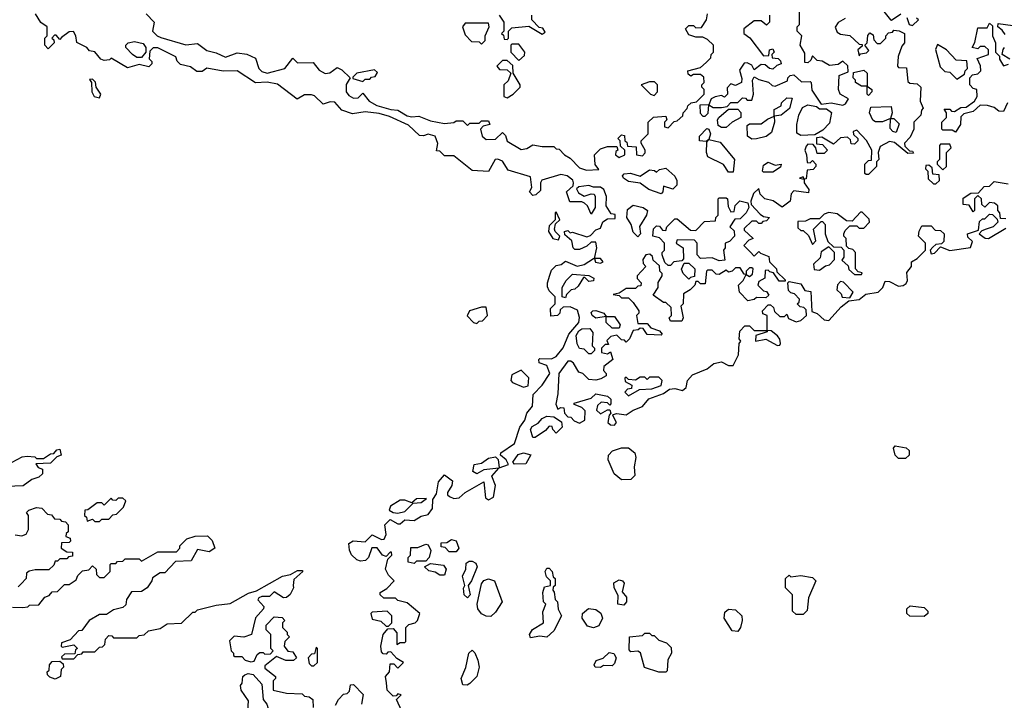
# Model space of a CAD drawing. Extents: x 2710666 to 2828562, y 857017 to 964538.
# Tile 51 of 138: x 2731842 to 2736068, y 889942 to 892865. Entities that reach past the tile are written whole.
import ezdxf

# ---------------------------------------------------------------- set-up
doc = ezdxf.new("R2010")
doc.units = 0

msp = doc.modelspace()

# ---------------------------------------------------------------- linework, layer by layer
at = {"layer": '0CON05XD'}
for points in [[(2732021.7, 892788.3), (2732015, 892780), (2731998.3, 892798.3), (2731991.7, 892798.3), (2731980, 892785), (2731988.3, 892778.3), (2731990, 892765), (2731965, 892740), (2731950, 892755), (2731950, 892785), (2731960, 892795), (2731960, 892835), (2731933.6, 892853.6), (2731910.5, 892890.5)], [(2732385, 892890), (2732420, 892855), (2732412.5, 892815), (2732432.5, 892795), (2732448.3, 892788.3), (2732555, 892756.7), (2732605, 892762.5), (2732645, 892733.3), (2732685, 892723.3), (2732725, 892703.8), (2732775, 892722.5), (2732817, 892717), (2732855, 892700), (2732868.8, 892655), (2732882.2, 892642.2), (2732905, 892635.8), (2732980, 892655), (2733015, 892700), (2733035, 892680), (2733101.7, 892681.7), (2733128.3, 892648.3), (2733153.6, 892633.6), (2733173.6, 892636.4), (2733205, 892660), (2733225, 892650), (2733260, 892615), (2733243.6, 892586.4), (2733243.3, 892555), (2733255, 892538.8), (2733275, 892528), (2733295, 892528.8), (2733315, 892550), (2733342.5, 892515), (2733375, 892496.2), (2733435, 892478.8), (2733465, 892476.2), (2733505, 892451.9), (2733525, 892447.1), (2733555, 892451.2), (2733605, 892430), (2733665, 892418.8), (2733706.4, 892423.6), (2733715, 892430), (2733745, 892430), (2733765, 892410), (2733775, 892420), (2733815, 892420), (2733825, 892430), (2733855, 892430), (2733860, 892415), (2733831.7, 892408.3), (2733820, 892395), (2733828, 892365), (2733845, 892350.8), (2733885, 892352), (2733915, 892380), (2733927.5, 892367.5), (2733935, 892343.3), (2733995, 892307.5), (2734018.8, 892311.2), (2734045, 892327.5), (2734085, 892320), (2734135, 892320), (2734145, 892310), (2734158.3, 892308.3), (2734180, 892285), (2734205, 892270), (2734245, 892229.2), (2734275, 892219.2), (2734328.3, 892221.7), (2734313, 892243), (2734310, 892285), (2734335, 892310), (2734365, 892320), (2734405, 892320), (2734410, 892305), (2734401.7, 892298.3), (2734400, 892285), (2734415, 892272.5), (2734440, 892285), (2734440, 892305), (2734421.7, 892321.7), (2734420, 892345), (2734410, 892355), (2734425, 892370), (2734438.3, 892368.3), (2734440, 892345), (2734448.3, 892338.3), (2734451.7, 892321.7), (2734488.3, 892318.3), (2734490, 892285), (2734515, 892280), (2734527, 892293), (2734527.5, 892305), (2734510, 892335), (2734510, 892345), (2734540, 892375), (2734540, 892425), (2734563, 892447), (2734615, 892450), (2734620, 892435), (2734610, 892425), (2734610, 892405), (2734625, 892400), (2734651.7, 892428.3), (2734665, 892430), (2734688.3, 892451.7), (2734690, 892465), (2734707, 892483), (2734710, 892495), (2734725, 892507.5), (2734747.5, 892512.5), (2734780, 892545), (2734780, 892565), (2734770, 892575), (2734770, 892585), (2734780, 892595), (2734778.3, 892618.3), (2734765, 892630), (2734735, 892630), (2734723, 892623), (2734711.7, 892631.7), (2734710, 892645), (2734765, 892660), (2734788.3, 892681.7), (2734808.3, 892701.7), (2734810, 892715), (2734820, 892725), (2734820, 892755), (2734795, 892780), (2734775, 892790), (2734745, 892790), (2734715, 892800), (2734700, 892825), (2734715, 892840), (2734735, 892840), (2734745, 892830), (2734768.3, 892831.7), (2734790, 892865), (2734795, 892890)], [(2734827, 892533), (2734810, 892525), (2734800, 892500), (2734761.7, 892498.3), (2734763, 892463), (2734775, 892450), (2734785, 892450), (2734797, 892463), (2734800, 892500), (2734818.3, 892488.3), (2734855, 892487.5), (2734878.3, 892491.7), (2734895, 892510), (2734925, 892510), (2734945, 892530), (2734958.3, 892528.3), (2734965, 892520), (2734985, 892520), (2734992.5, 892545), (2734987.5, 892605), (2734995, 892620), (2735015, 892607.5), (2735057, 892597), (2735071.7, 892581.7), (2735085, 892580), (2735138.3, 892601.7), (2735140, 892615), (2735150, 892625), (2735165, 892627.5), (2735198.3, 892598.3), (2735235, 892600), (2735240, 892595), (2735243, 892563), (2735281.7, 892501.7), (2735325, 892507.5), (2735375, 892497.5), (2735386.4, 892503.6), (2735400, 892525), (2735363.3, 892545), (2735357.5, 892565), (2735360, 892625), (2735398.3, 892641.7), (2735397, 892667), (2735375, 892687.5), (2735355, 892672.5), (2735318.3, 892668.3), (2735287, 892687), (2735265, 892690), (2735245, 892710), (2735238.3, 892691.7), (2735225, 892680), (2735211.7, 892681.7), (2735211.7, 892721.7), (2735192.5, 892755), (2735200, 892795), (2735180, 892815), (2735180, 892835), (2735190, 892845), (2735190, 892905)], [(2735540, 892915), (2735580, 892865), (2735585, 892862.5), (2735625, 892890)], [(2733825, 892760), (2733840, 892775), (2733840, 892795), (2733857.5, 892835), (2733855, 892850), (2733755, 892850), (2733742.5, 892835), (2733755, 892800), (2733781.7, 892771.7), (2733815, 892770), (2733825, 892760)], [(2733900, 892885), (2733920, 892855), (2733920, 892815), (2733910, 892805), (2733918.3, 892798.3), (2733921.7, 892781.7), (2733935, 892780)], [(2733935, 892780), (2733940, 892785), (2733940, 892815), (2733955, 892830), (2734027.5, 892837.5), (2734085, 892802.5), (2734098.3, 892811.7), (2734088.3, 892828.3), (2734071.7, 892831.7), (2734040, 892865), (2734040, 892885)], [(2735385, 892870), (2735355, 892852.5), (2735343, 892833), (2735350.7, 892810.7), (2735365, 892802.5), (2735405, 892797.5), (2735445, 892760), (2735458.3, 892758.3), (2735458.3, 892751.7), (2735440, 892735), (2735445, 892710), (2735451.7, 892718.3), (2735477, 892723), (2735487, 892733), (2735470, 892755), (2735480, 892765), (2735483, 892797), (2735491.7, 892808.3), (2735505, 892800), (2735508.3, 892778.3), (2735523, 892763), (2735537, 892763), (2735560, 892785), (2735560, 892795), (2735571.7, 892808.3), (2735588.3, 892811.7), (2735595, 892820), (2735617, 892817), (2735640, 892805), (2735640, 892765), (2735628.3, 892751.7), (2735613, 892707), (2735610, 892665), (2735615, 892660), (2735648.3, 892658.3), (2735655, 892600), (2735663, 892593), (2735695, 892590), (2735710, 892575), (2735707.5, 892515), (2735720, 892485), (2735713, 892477), (2735710, 892455), (2735680, 892425), (2735680, 892395), (2735665, 892360), (2735640, 892335), (2735641.7, 892321.7), (2735661.7, 892301.7), (2735675, 892300), (2735678.3, 892291.7), (2735655, 892290), (2735597, 892337), (2735575, 892342.5), (2735535, 892320), (2735527.5, 892295), (2735530, 892265), (2735520, 892255), (2735520, 892235), (2735485, 892200), (2735475, 892200), (2735470, 892205), (2735470, 892245), (2735485, 892260), (2735498.3, 892261.7), (2735500, 892305), (2735476.4, 892346.4), (2735435, 892390), (2735420, 892385), (2735421.7, 892371.7), (2735440, 892355), (2735440, 892345), (2735425, 892330), (2735411.7, 892331.7), (2735408.3, 892348.3), (2735395, 892360), (2735365, 892357.5), (2735335, 892330), (2735285, 892360), (2735261.7, 892358.3), (2735261.7, 892331.7), (2735288.3, 892328.3), (2735310, 892305), (2735295, 892290), (2735265, 892290), (2735260, 892315), (2735248.3, 892328.3), (2735225, 892330), (2735218.3, 892321.7), (2735212.5, 892305), (2735220, 892285), (2735221.7, 892251.7), (2735235, 892250), (2735245, 892260), (2735260, 892245), (2735260, 892235), (2735248.3, 892221.7), (2735221.7, 892218.3), (2735218.3, 892181.7), (2735210, 892180), (2735205, 892190), (2735190, 892185), (2735210, 892180), (2735210, 892165), (2735230, 892135), (2735228.3, 892121.7), (2735165, 892130), (2735153, 892117), (2735150, 892085), (2735115, 892060), (2735077, 892087), (2735040, 892095), (2735020, 892115), (2735015, 892140), (2734991.7, 892118.3), (2734980, 892085), (2734981.7, 892071.7), (2735020, 892030), (2735035, 892020), (2735060, 892015), (2735048.3, 892001.7), (2735031.7, 891998.3), (2735025, 891990), (2735015, 891990), (2735005, 892000), (2734985, 892000), (2734951.7, 891968.3), (2734951.7, 891961.7), (2734990, 891925), (2734971.7, 891918.3), (2734950, 891895), (2734978.3, 891868.3), (2734995, 891850), (2735015, 891870), (2735021.7, 891861.7), (2735058.3, 891848.3), (2735060, 891825), (2735090, 891795), (2735091.7, 891781.7), (2735128.3, 891748.3), (2735128.3, 891741.7), (2735101.7, 891741.7), (2735078.3, 891778.3), (2735061.7, 891781.7), (2735055, 891790), (2735041.7, 891788.3), (2735040, 891755), (2735015, 891740), (2735010, 891725), (2735035, 891700), (2735048.3, 891698.3), (2735058.3, 891681.7), (2735045, 891670), (2735005, 891672.5), (2734995, 891663.3), (2734968.3, 891658.3), (2734932.5, 891695), (2734927.5, 891725), (2734947.5, 891745), (2734960, 891770), (2734975, 891762.5), (2734988.3, 891771.7), (2734990, 891795), (2734985, 891800), (2734975, 891800), (2734960, 891785), (2734960, 891770), (2734951.7, 891771.7), (2734935, 891800), (2734915, 891800), (2734900, 891785), (2734885, 891780), (2734875, 891790), (2734845, 891770), (2734831.7, 891771.7), (2734815, 891790), (2734795, 891790), (2734790, 891785), (2734785, 891730), (2734765, 891730), (2734755, 891740), (2734745, 891740), (2734740, 891725), (2734720, 891705), (2734691.7, 891688.3), (2734690, 891645), (2734680, 891635), (2734690, 891585), (2734685, 891570), (2734635, 891570), (2734630, 891585), (2734640, 891595), (2734638.3, 891628.3), (2734615, 891650), (2734605, 891650), (2734561.7, 891681.7), (2734582.5, 891715), (2734583, 891737), (2734600, 891765), (2734600, 891775), (2734590, 891785), (2734588.3, 891808.3), (2734561.7, 891831.7), (2734558.3, 891848.3), (2734547.5, 891857.5), (2734530, 891855), (2734517.5, 891835), (2734518.3, 891818.3), (2734530, 891805), (2734492.5, 891765), (2734493, 891753), (2734510, 891735), (2734508.3, 891721.7), (2734495, 891720), (2734485, 891710), (2734445, 891710), (2734415, 891690), (2734390, 891685), (2734415, 891680), (2734425, 891670), (2734455, 891670), (2734475, 891650), (2734500, 891615), (2734500, 891605), (2734490, 891595), (2734495, 891560), (2734535, 891560), (2734551.7, 891541.7), (2734588.3, 891528.3), (2734600, 891515), (2734595, 891510), (2734535, 891512.5), (2734518.3, 891538.3), (2734505, 891540), (2734497, 891533), (2734475, 891530), (2734460, 891495), (2734445, 891480), (2734438.3, 891488.3), (2734425, 891490), (2734405, 891510), (2734380, 891505), (2734363, 891487), (2734370, 891470), (2734355, 891470), (2734340, 891455), (2734340, 891435), (2734365, 891430), (2734378.3, 891438.3), (2734387.5, 891405), (2734350, 891375), (2734348.3, 891358.3), (2734360, 891345), (2734360, 891335), (2734337, 891323), (2734315, 891317.5), (2734285, 891320), (2734260, 891345), (2734241.7, 891351.7), (2734219.3, 891389.3), (2734208, 891398), (2734195, 891398), (2734156, 891345), (2734152.3, 891257.7), (2734143.6, 891213.6), (2734151.7, 891191.7), (2734165, 891200), (2734178.3, 891198.3), (2734180, 891175), (2734195, 891160), (2734208.3, 891158.3), (2734221.7, 891141.7), (2734245, 891132.5), (2734267.5, 891145), (2734270, 891185), (2734255, 891200), (2734221.7, 891211.7), (2734221.7, 891218.3), (2734295, 891240), (2734315, 891257.5), (2734365, 891247.5), (2734380, 891235), (2734380, 891215), (2734375, 891210), (2734365, 891220), (2734338.3, 891221.7), (2734321.7, 891208.3), (2734318.3, 891188.3), (2734335, 891172.5), (2734365, 891190), (2734375, 891190), (2734380, 891175), (2734373, 891167), (2734366.7, 891135), (2734377.5, 891125), (2734395, 891124), (2734403.8, 891135), (2734387.5, 891165), (2734390, 891170), (2734405, 891174), (2734445, 891167.8), (2734475, 891188.6), (2734515, 891203.8), (2734542.9, 891237.1), (2734605, 891260), (2734631.7, 891278.3), (2734655, 891280.6), (2734687, 891273), (2734702.5, 891285), (2734709.2, 891315), (2734729.5, 891340.5), (2734793.3, 891365), (2734821.7, 891388.3), (2734855, 891396.2), (2734885, 891379.2), (2734905, 891380), (2734928, 891425), (2734930, 891475), (2734937.5, 891485), (2734930, 891495), (2734933, 891527), (2734955, 891550), (2734975, 891550), (2734995, 891530), (2735050, 891530), (2735050, 891525), (2735001.7, 891508.3), (2735000, 891485), (2735045, 891492.9), (2735095, 891466.2), (2735105, 891467.5), (2735107.5, 891475), (2735105, 891492.5), (2735095, 891506.7), (2735068.3, 891528.3), (2735050, 891530), (2735050, 891595), (2735031.7, 891601.7), (2735030, 891615), (2735055, 891640), (2735065, 891640), (2735078.3, 891628.3), (2735081.7, 891611.7), (2735105, 891590), (2735125, 891590), (2735135, 891600), (2735141.7, 891581.7), (2735175, 891566.7), (2735195, 891572.5), (2735220, 891595), (2735218.3, 891618.3), (2735208.3, 891628.3), (2735191.7, 891631.7), (2735180, 891645), (2735188.3, 891651.7), (2735190, 891665), (2735168.3, 891688.3), (2735151.7, 891691.7), (2735141.7, 891701.7), (2735140, 891735), (2735145, 891740), (2735195, 891730), (2735211.7, 891701.7), (2735238.3, 891698.3), (2735241.7, 891611.7), (2735265, 891602.5), (2735295, 891576.2), (2735315, 891573.3), (2735368, 891632), (2735401.7, 891658.3), (2735445, 891663.3), (2735473.8, 891686.2), (2735527.5, 891695), (2735546.7, 891715), (2735557.5, 891742.5), (2735575, 891741.2), (2735615, 891721.2), (2735635, 891723.8), (2735647.6, 891732.4), (2735652.9, 891745), (2735650.7, 891779.3), (2735670, 891805), (2735670, 891825), (2735695, 891840), (2735730, 891875), (2735730, 891905), (2735700, 891935), (2735703, 891957), (2735715, 891980), (2735755, 891980), (2735771.7, 891961.7), (2735795, 891960), (2735810, 891945), (2735808.3, 891911.7), (2735798.3, 891901.7), (2735775, 891900), (2735761.7, 891888.3), (2735750, 891875), (2735755, 891860), (2735768.3, 891861.7), (2735795, 891890), (2735834, 891874), (2735923, 891887), (2735931.7, 891911.7), (2735911.7, 891931.7), (2735910, 891945), (2735958.3, 891961.7), (2735961.7, 891998.3), (2735975, 892010), (2735985, 892010), (2736005, 892030), (2736018.3, 892028.3), (2736038.3, 892008.3), (2736040, 891995), (2736020, 891975), (2735990, 891965)], [(2735060, 892885), (2735060, 892855), (2735048.3, 892841.7), (2735025, 892860), (2734995, 892860), (2734950, 892825), (2734950, 892805), (2734976.4, 892786.4), (2735035, 892710), (2735058.3, 892711.7), (2735060, 892735), (2735075, 892740), (2735080, 892725), (2735070, 892715), (2735071.7, 892701.7), (2735098.3, 892698.3), (2735108.3, 892688.3), (2735110, 892675), (2735091.7, 892668.3), (2735075, 892652.5), (2735060, 892655), (2735041.7, 892671.7), (2735025, 892672.5), (2734995, 892650), (2734985, 892670), (2734965, 892680), (2734951.7, 892678.3), (2734932.5, 892647.5), (2734941.7, 892611.7), (2734940, 892595), (2734915, 892582.5), (2734895, 892590), (2734878.3, 892571.7), (2734880, 892545), (2734867.5, 892532.5), (2734855, 892540), (2734827, 892533)], [(2735650, 892875), (2735660, 892845), (2735675, 892840)], [(2735675, 892840), (2735700, 892865), (2735691.7, 892871.7)], [(2736081.7, 892508.3), (2736065, 892470), (2736045, 892472.5), (2736025, 892487.5), (2735996.4, 892496.4), (2735965, 892497.5), (2735935, 892470), (2735895, 892460), (2735881.7, 892448.3), (2735880, 892415), (2735858.3, 892381.7), (2735845, 892390), (2735805, 892390), (2735800, 892395), (2735800, 892425), (2735820, 892445), (2735820, 892465), (2735810, 892480), (2735835, 892480), (2735841.7, 892471.7), (2735855, 892470), (2735882.5, 892487.5), (2735905, 892490), (2735940, 892515), (2735952.5, 892535), (2735950, 892565), (2735935, 892570), (2735920, 892585), (2735920, 892615), (2735931.7, 892628.3), (2735955, 892632.5), (2735967.5, 892645), (2735967, 892667), (2735951.7, 892698.3), (2736000, 892715), (2736000, 892735), (2735985, 892750), (2735965, 892750), (2735955, 892740), (2735930, 892745), (2735942.5, 892767.5), (2735955, 892830), (2735995, 892830), (2736005, 892850), (2736018.3, 892838.3), (2736017.5, 892795), (2736030, 892765), (2736030, 892725), (2736048.3, 892708.3), (2736047.5, 892695), (2736065, 892667.5), (2736086.4, 892673.6)], [(2736071.7, 892801.7), (2736060, 892820), (2736040, 892835), (2736041.7, 892848.3), (2736105, 892840)], [(2733482.5, 889895), (2733460, 889945), (2733480, 889965), (2733465, 889970), (2733458.3, 889961.7), (2733445, 889960), (2733420, 889985), (2733417, 890017), (2733412.5, 890045), (2733430, 890065), (2733431.7, 890098.3), (2733448.3, 890098.3), (2733465, 890080), (2733490, 890105), (2733461.7, 890121.7), (2733435, 890150), (2733421.7, 890148.3), (2733415, 890140), (2733401.7, 890141.7), (2733395, 890150), (2733392.5, 890175), (2733402.5, 890225), (2733421.7, 890248.3), (2733445, 890250), (2733461.7, 890231.7), (2733461.7, 890181.7), (2733475, 890190), (2733495, 890190), (2733500, 890195), (2733500, 890255), (2733513, 890267), (2733540, 890275), (2733550, 890285), (2733560, 890315), (2733505, 890360), (2733465, 890370), (2733455, 890380), (2733405, 890380), (2733390, 890395), (2733390, 890405), (2733418.3, 890421.7), (2733450, 890455), (2733425, 890480), (2733412.5, 890505), (2733422.5, 890547.5), (2733440, 890565), (2733438.3, 890578.3), (2733431.7, 890578.3), (2733415, 890560), (2733400, 890565), (2733377, 890597), (2733353.6, 890596.4), (2733340, 890555), (2733327, 890543), (2733305, 890540), (2733290, 890545), (2733267, 890567), (2733257.3, 890587.3), (2733254.5, 890615.5), (2733273, 890627), (2733325, 890623.3), (2733355, 890653.1), (2733395, 890633.3), (2733406.2, 890633.8), (2733415.8, 890654.2), (2733410, 890695), (2733431.7, 890718.3), (2733465, 890699.2), (2733475, 890700), (2733495, 890716.9), (2733535, 890713.8), (2733565, 890733.3), (2733595, 890740), (2733614.2, 890765.8), (2733616.2, 890805), (2733631.7, 890828.3), (2733640, 890880), (2733665, 890910), (2733700, 890885), (2733697.1, 890865), (2733678.8, 890835), (2733678.8, 890825), (2733687, 890817), (2733705, 890809.2), (2733728, 890812), (2733754, 890835), (2733835, 890880), (2733841.7, 890811.7), (2733855, 890803.3), (2733875.9, 890814.1), (2733884.6, 890865), (2733869.2, 890905), (2733898.3, 890938.3), (2733835, 890931.2), (2733804.1, 890914.1), (2733787.5, 890925), (2733792.5, 890955), (2733825, 890960), (2733855, 890982.5), (2733885, 890987.5), (2733896.4, 890976.4), (2733900.7, 890940.7), (2733940, 890955), (2733930, 890975), (2733906.7, 890995), (2733907.5, 891005), (2733966.7, 891045), (2733989.4, 891115), (2734010.6, 891145), (2734018.6, 891175), (2734043.3, 891205), (2734046.7, 891255), (2734085, 891296), (2734118.1, 891345), (2734105, 891380), (2734071.7, 891391.7), (2734070, 891405), (2734075, 891410), (2734125, 891408.8), (2734145, 891418.8), (2734175, 891456.2), (2734199.2, 891515), (2734242.2, 891565), (2734245.5, 891585.5), (2734237.1, 891617.1), (2734205, 891632.5), (2734175, 891630), (2734161.7, 891618.3), (2734160, 891605), (2734150, 891595), (2734121.7, 891591.7), (2734120, 891625), (2734140, 891645), (2734140, 891675), (2734115, 891700), (2734108.3, 891718.3), (2734107.5, 891735), (2734118.3, 891768.3), (2734125, 891790), (2734145, 891810), (2734167, 891813), (2734185, 891827.5), (2734235, 891806.7), (2734265, 891813.3), (2734305, 891840), (2734310, 891840), (2734313.6, 891823.6), (2734335, 891820), (2734346, 891825), (2734335, 891840), (2734310, 891840), (2734320, 891885), (2734315, 891910), (2734295, 891910), (2734277, 891893), (2734245, 891877.5), (2734225, 891877.5), (2734217.5, 891885), (2734212.5, 891915), (2734181.7, 891941.7), (2734180, 891955), (2734195, 891960), (2734205, 891950), (2734215, 891952.5), (2734277, 891933), (2734292.5, 891937.5), (2734315, 891962.5), (2734335, 891970), (2734345, 891997.5), (2734365, 892010), (2734398.3, 892011.7), (2734398.3, 892028.3), (2734381.7, 892031.7), (2734360, 892065), (2734361.2, 892105), (2734350, 892135), (2734335, 892145.8), (2734305, 892146.2), (2734285, 892153.3), (2734242.5, 892147.5), (2734231.7, 892138.3), (2734240.7, 892120.7), (2734265, 892107.5), (2734295, 892117.5), (2734307.5, 892115), (2734312.5, 892105), (2734311.7, 892058.3), (2734295, 892030), (2734280, 892065), (2734267, 892077), (2734255, 892082.5), (2734203.3, 892083.3), (2734190, 892125), (2734218.3, 892151.7), (2734220, 892165), (2734215.9, 892175.9), (2734192.5, 892195), (2734165, 892200), (2734083.9, 892176.1), (2734077.5, 892165), (2734078.3, 892131.7), (2734057, 892113), (2734045, 892110), (2734030, 892125), (2734040, 892145), (2734035, 892190), (2733939.3, 892219.3), (2733915, 892257.5), (2733895, 892266.2), (2733882.5, 892265), (2733855, 892212.5), (2733785, 892217.5), (2733705, 892280), (2733665, 892280), (2733645, 892300), (2733631.7, 892301.7), (2733637, 892333), (2733626, 892365), (2733596.1, 892373.9), (2733575, 892366.7), (2733558.3, 892368.3), (2733511.5, 892411.5), (2733428.9, 892448.9), (2733385, 892461.9), (2733325, 892468.6), (2733270.7, 892460.7), (2733225, 892476.7), (2733195, 892510.6), (2733175, 892512.9), (2733145, 892502.5), (2733107.7, 892537.7), (2733095, 892542.7), (2733065, 892542.2), (2733033, 892523), (2732948.2, 892588.2), (2732905, 892596), (2732855, 892594), (2732775, 892645.7), (2732715, 892643.3), (2732645, 892656.7), (2732625, 892642.5), (2732603, 892643), (2732575, 892662.5), (2732533, 892673), (2732517.5, 892687.5), (2732512.5, 892705), (2732435, 892744.2), (2732415, 892744), (2732400.5, 892729.5), (2732397.5, 892697.5), (2732410, 892685), (2732410, 892675), (2732397, 892663), (2732355, 892672.5), (2732305, 892657.5), (2732235, 892700), (2732227, 892693), (2732205, 892690), (2732190, 892695), (2732165, 892727.5), (2732141.7, 892731.7), (2732130, 892745), (2732087, 892767), (2732083.3, 892795), (2732073.6, 892813.6), (2732055, 892813.3), (2732021.7, 892788.3)], [(2732365, 892702.5), (2732345, 892702.5), (2732325.9, 892715.9), (2732297.5, 892745), (2732297.5, 892755), (2732307.5, 892765), (2732335, 892770.6), (2732372.7, 892762.7), (2732384.3, 892745), (2732383.9, 892726.1), (2732365, 892702.5)], [(2733985, 892690), (2734008.3, 892711.7), (2734010, 892725), (2733985, 892760), (2733955, 892760), (2733950, 892755), (2733950, 892725), (2733985, 892690)], [(2735865, 892610), (2735898.3, 892631.7), (2735900, 892645), (2735910, 892655), (2735908.3, 892688.3), (2735861.7, 892691.7), (2735820, 892735), (2735781.7, 892758.3), (2735773, 892737), (2735793, 892663), (2735813, 892643), (2735835, 892640), (2735865, 892610)], [(2736092.5, 892695), (2736060, 892715), (2736063, 892737), (2736070, 892745)], [(2733935, 892530), (2733960, 892545), (2733990, 892575), (2733990, 892585), (2733960, 892635), (2733958.3, 892668.3), (2733935, 892690), (2733915, 892690), (2733890, 892665), (2733901.7, 892651.7), (2733935, 892650), (2733950, 892635), (2733938.3, 892601.7), (2733920, 892585), (2733920, 892535), (2733935, 892530)], [(2733315, 892600), (2733325, 892610), (2733345, 892610), (2733351.7, 892618.3), (2733368.3, 892621.7), (2733378.3, 892638.3), (2733365, 892650), (2733290, 892635), (2733271.7, 892618.3), (2733271.7, 892611.7), (2733315, 892600)], [(2735485, 892540), (2735480, 892545), (2735480, 892580), (2735455, 892580), (2735430, 892595), (2735430, 892605), (2735420, 892615), (2735421.7, 892638.3), (2735465, 892647.5), (2735480, 892635), (2735480, 892580), (2735500, 892565), (2735500, 892555), (2735485, 892540)], [(2732185, 892530), (2732190, 892545), (2732170, 892575), (2732167, 892597), (2732155, 892610), (2732141.7, 892608.3), (2732150, 892595), (2732152.5, 892555), (2732162.5, 892535), (2732185, 892530)], [(2734565, 892540), (2734580, 892555), (2734580, 892585), (2734567.5, 892597.5), (2734545, 892597.5), (2734510, 892585), (2734550, 892545), (2734565, 892540)], [(2734985, 892351.2), (2734966.2, 892365), (2734965, 892410), (2734975, 892417.5), (2735025, 892417.5), (2735051.7, 892438.3), (2735080, 892450), (2735080.7, 892479.3), (2735110, 892495), (2735111.7, 892508.3), (2735135, 892530), (2735158.3, 892528.3), (2735146.4, 892483.6), (2735110, 892455), (2735080, 892450), (2735082.5, 892425), (2735069.3, 892380.7), (2735047, 892363), (2735005, 892353.3), (2734985, 892351.2)], [(2734875, 892402.5), (2734855, 892402.5), (2734840, 892410), (2734837.5, 892435), (2734842.5, 892445), (2734885, 892480), (2734925, 892480), (2734937, 892467), (2734937.5, 892445), (2734900, 892425), (2734875, 892402.5)], [(2735195, 892367.5), (2735178.3, 892378.3), (2735177.5, 892415), (2735186, 892455), (2735202.5, 892487.5), (2735225, 892500), (2735262.5, 892492.5), (2735275, 892482.5), (2735305, 892482.5), (2735326.4, 892466.4), (2735318.8, 892421.2), (2735289.3, 892390.7), (2735255, 892370), (2735195, 892367.5)], [(2735605, 892380), (2735590, 892385), (2735578.3, 892398.3), (2735580, 892440), (2735545, 892426.2), (2735515, 892426.7), (2735503.6, 892433.6), (2735490, 892465), (2735495, 892490), (2735582.5, 892492.5), (2735587.5, 892465), (2735580, 892440), (2735595, 892440), (2735617.5, 892417.5), (2735605, 892380)], [(2734905, 892210), (2734885, 892210), (2734863, 892243), (2734796.2, 892276.2), (2734790, 892295), (2734791.7, 892338.3), (2734800, 892350), (2734788.3, 892341.7), (2734760, 892345), (2734760, 892365), (2734791.7, 892398.3), (2734800, 892395), (2734807.5, 892375), (2734800, 892350), (2734848.8, 892338.8), (2734910, 892265), (2734905, 892210)], [(2735805, 892220), (2735820, 892235), (2735820, 892295), (2735840, 892315), (2735835, 892330), (2735795, 892330), (2735790, 892325), (2735790, 892265), (2735780, 892255), (2735780, 892245), (2735805, 892220)], [(2734595, 892117.5), (2734542.5, 892135), (2734505, 892163.3), (2734455, 892170), (2734433.3, 892185), (2734430, 892195), (2734437.5, 892202.5), (2734463.6, 892206.4), (2734505, 892192.5), (2734545, 892220), (2734567, 892217), (2734575, 892210), (2734588.3, 892221.7), (2734615, 892227.5), (2734653.6, 892193.6), (2734662.5, 892175), (2734662.5, 892155), (2734645, 892137.5), (2734605, 892150), (2734602.5, 892125), (2734595, 892117.5)], [(2735075, 892210), (2735035, 892210), (2735030, 892215), (2735035, 892240), (2735055, 892252.5), (2735085, 892240), (2735110, 892245), (2735108.3, 892231.7), (2735075, 892210)], [(2735775, 892160), (2735790, 892175), (2735788.3, 892198.3), (2735761.7, 892201.7), (2735758.3, 892228.3), (2735745, 892240), (2735731.7, 892238.3), (2735730, 892225), (2735740, 892215), (2735741.7, 892181.7), (2735765, 892160), (2735775, 892160)], [(2736075, 892010), (2736051.7, 892011.7), (2736050, 892035), (2736040, 892045), (2736040, 892065), (2736027, 892077), (2736005, 892080), (2735985, 892060), (2735971.7, 892071.7), (2735970, 892095), (2735955, 892110), (2735940, 892095), (2735940, 892045), (2735935, 892040), (2735918.3, 892068.3), (2735891.7, 892071.7), (2735891.7, 892098.3), (2735925, 892120), (2735958.3, 892121.7), (2735981.7, 892148.3), (2736005, 892150), (2736025, 892170), (2736085, 892160)], [(2734635, 891810), (2734625, 891810), (2734611.7, 891821.7), (2734600, 891855), (2734600, 891865), (2734610, 891875), (2734610, 891905), (2734588.3, 891928.3), (2734560, 891935), (2734563, 891967), (2734575, 891980), (2734588.3, 891978.3), (2734601.7, 891961.7), (2734615, 891960), (2734620, 891975), (2734637, 891993), (2734655, 892010), (2734665, 892010), (2734721.7, 891961.7), (2734745, 891960), (2734781.7, 891998.3), (2734828.3, 892001.7), (2734830, 892015), (2734840, 892025), (2734840, 892095), (2734845, 892100), (2734875, 892100), (2734880, 892095), (2734883, 892063), (2734895, 892040), (2734908.3, 892041.7), (2734913, 892067), (2734933, 892087), (2734968.3, 892078.3), (2734971.7, 892058.3), (2734960, 892035), (2734935, 892010), (2734911.7, 892008.3), (2734890, 891975), (2734908.3, 891958.3), (2734910, 891935), (2734888.3, 891911.7), (2734870, 891905), (2734870, 891885), (2734862.5, 891875), (2734868.3, 891831.7), (2734845, 891830), (2734815, 891842.5), (2734765, 891840), (2734750, 891855), (2734750, 891905), (2734738.3, 891918.3), (2734665, 891920), (2734660, 891905), (2734690, 891885), (2734691.7, 891838.3), (2734685, 891830), (2734650, 891825), (2734635, 891810)], [(2734495, 891932.5), (2734475, 891952.5), (2734467.5, 891985), (2734448.8, 892015), (2734450.5, 892049.5), (2734475, 892068), (2734518.8, 892058.8), (2734537.5, 892045), (2734533.3, 892025), (2734503, 891977), (2734507.5, 891945), (2734495, 891932.5)], [(2734155, 891920), (2734160, 891935), (2734140, 891955), (2734137.5, 891965), (2734141.7, 891988.3), (2734160, 892005), (2734145, 892040), (2734140, 892035), (2734140, 892005), (2734115, 891980), (2734112.5, 891955), (2734130, 891925), (2734155, 891920)], [(2735455, 891770), (2735458.3, 891778.3), (2735441.7, 891781.7), (2735430, 891795), (2735430, 891865), (2735418.3, 891878.3), (2735401.7, 891881.7), (2735391.7, 891891.7), (2735390, 891925), (2735380, 891935), (2735380, 891945), (2735385, 891960), (2735405, 891980), (2735435, 891980), (2735445, 891970), (2735465, 891970), (2735490, 891995), (2735488.3, 892008.3), (2735458.3, 892038.3), (2735451.7, 892038.3), (2735415, 892000), (2735391.7, 892001.7), (2735351.7, 892031.7), (2735315, 892037.5), (2735295, 892030), (2735275, 892010), (2735235, 892010), (2735215, 892000), (2735181.7, 891998.3), (2735181.7, 891971.7), (2735195, 891960), (2735205, 891960), (2735228.3, 891938.3), (2735245, 891900), (2735260, 891915), (2735250, 891965), (2735281.7, 891998.3), (2735288.3, 891998.3), (2735300, 891985), (2735300, 891945), (2735311.7, 891911.7), (2735335, 891890), (2735368.3, 891888.3), (2735380, 891875), (2735380, 891845), (2735371.7, 891831.7), (2735398.3, 891808.3), (2735401.7, 891791.7), (2735425, 891770), (2735455, 891770)], [(2735990, 891965), (2735971.7, 891958.3), (2735960, 891945), (2735986.7, 891926.7), (2736000, 891925), (2736075, 891970)], [(2735275, 891790), (2735301.7, 891808.3), (2735318.3, 891811.7), (2735340, 891835), (2735340, 891865), (2735315, 891890), (2735281.7, 891868.3), (2735278.3, 891841.7), (2735250, 891815), (2735251.7, 891791.7), (2735275, 891790)], [(2734715, 891750), (2734690, 891775), (2734683, 891793), (2734695, 891820), (2734715, 891820), (2734740, 891795), (2734738.3, 891761.7), (2734721.7, 891758.3), (2734715, 891750)], [(2734185, 891670), (2734170, 891675), (2734170, 891715), (2734187.5, 891745), (2734215, 891772.5), (2734285, 891766.7), (2734306.2, 891755), (2734305, 891744), (2734285, 891740), (2734268.3, 891758.3), (2734261.7, 891758.3), (2734239.3, 891720.7), (2734225, 891707.5), (2734210, 891705), (2734190, 891685), (2734185, 891670)], [(2735405, 891670), (2735420, 891695), (2735378.3, 891738.3), (2735365, 891740), (2735353, 891727), (2735350, 891705), (2735368.3, 891688.3), (2735373, 891673), (2735405, 891670)], [(2733805, 891560), (2733815, 891570), (2733828.3, 891571.7), (2733850, 891595), (2733845, 891630), (2733825, 891630), (2733772.5, 891615), (2733763, 891593), (2733790, 891565), (2733805, 891560)], [(2734415, 891540), (2734385, 891540), (2734360, 891565), (2734360, 891590), (2734315, 891583.3), (2734298.8, 891595), (2734295, 891607.5), (2734302.5, 891615), (2734315.8, 891615.8), (2734350, 891605), (2734360, 891590), (2734395, 891590), (2734420, 891555), (2734415, 891540)], [(2734295, 891430), (2734285, 891430), (2734265, 891450), (2734245, 891452.5), (2734235, 891472.5), (2734230.9, 891509.1), (2734241.7, 891528.3), (2734255, 891537.5), (2734288.8, 891538.8), (2734301.7, 891521.7), (2734300, 891465), (2734310, 891455), (2734310, 891445), (2734295, 891430)], [(2734005, 891287.5), (2734025, 891292.5), (2734027, 891327), (2733995, 891360), (2733955, 891340), (2733950, 891315), (2733957, 891307), (2734005, 891287.5)], [(2734455, 891250), (2734503, 891277), (2734555, 891280), (2734595.9, 891294.1), (2734600, 891315), (2734585, 891330), (2734545, 891330), (2734535, 891320), (2734525, 891330), (2734505, 891330), (2734485, 891317.5), (2734455, 891320), (2734445, 891330), (2734440, 891325), (2734441.7, 891311.7), (2734470, 891295), (2734468.3, 891281.7), (2734451.7, 891278.3), (2734440, 891265), (2734455, 891250)], [(2734055, 891070), (2734045, 891070), (2734034.5, 891105.5), (2734042, 891118), (2734067.5, 891132.5), (2734085, 891152.5), (2734105, 891162.5), (2734135, 891160), (2734168.3, 891138.3), (2734170, 891115), (2734145, 891090), (2734130, 891105), (2734128.3, 891118.3), (2734115, 891120), (2734099.3, 891100.7), (2734055, 891070)], [(2735645, 890980), (2735615, 890980), (2735600, 890995), (2735592.5, 891025), (2735600, 891035), (2735647, 891027), (2735660, 891015), (2735660, 890995), (2735645, 890980)], [(2731810, 890965), (2731853, 890987), (2731875, 890990), (2731907, 890987), (2731915, 890980), (2731945, 890980), (2731975, 891000), (2731988.3, 891001.7), (2732001.7, 891018.3), (2732015, 891020), (2732020, 890995), (2732001.7, 890988.3), (2731975, 890960), (2731911.7, 890958.3), (2731921.7, 890941.7), (2731940, 890935), (2731940, 890915), (2731925, 890900), (2731895, 890890), (2731857, 890863), (2731785, 890860)], [(2733966, 890956), (2733958.8, 890965), (2733981.7, 890998.3), (2734005, 891004.4), (2734036.4, 890996.4), (2734015, 890958), (2733966, 890956)], [(2734425, 890888.8), (2734394.3, 890914.3), (2734368.8, 890975), (2734370, 890995), (2734386.4, 891013.6), (2734425, 891026.2), (2734455, 891026.7), (2734482.5, 891005), (2734486.7, 890985), (2734480, 890945), (2734483, 890907), (2734465, 890890), (2734425, 890888.8)], [(2732185, 890710), (2732195, 890720), (2732225, 890720), (2732241.7, 890738.3), (2732258.3, 890741.7), (2732288.3, 890771.7), (2732298.3, 890798.3), (2732285, 890810), (2732265, 890810), (2732255, 890800), (2732241.7, 890801.7), (2732235, 890810), (2732205, 890780), (2732195, 890790), (2732175, 890790), (2732135, 890760), (2732121.7, 890758.3), (2732120, 890735), (2732128.3, 890728.3), (2732131.7, 890711.7), (2732155, 890720), (2732165, 890710), (2732185, 890710)], [(2733465, 890745.6), (2733495, 890752.5), (2733531.7, 890788.3), (2733565, 890792), (2733588.3, 890808.3), (2733545, 890806.7), (2733525, 890790), (2733495, 890801.2), (2733475, 890801.2), (2733433.8, 890776.2), (2733428.3, 890758.3), (2733445, 890748), (2733465, 890745.6)], [(2731823, 890653), (2731851.7, 890648.3), (2731870, 890655), (2731880, 890675), (2731880, 890735), (2731871.7, 890748.3), (2731881.7, 890758.3), (2731915, 890770), (2731937, 890767), (2731961.7, 890741.7), (2731978.3, 890738.3), (2731991.7, 890721.7), (2732015, 890720), (2732021.7, 890711.7), (2732038.3, 890708.3), (2732050, 890695), (2732050, 890665), (2732041.7, 890658.3), (2732040, 890645), (2732058.3, 890638.3), (2732060, 890625), (2732055, 890620), (2732021.7, 890618.3), (2732020, 890595), (2732045, 890580), (2732068.3, 890578.3), (2732068.3, 890561.7), (2732051.7, 890558.3), (2732045, 890550), (2732015, 890550), (2732005, 890540), (2731995, 890540), (2731988.3, 890521.7), (2731967, 890503), (2731908.3, 890501.7), (2731883, 890497), (2731871.7, 890488.3), (2731870, 890465), (2731848.3, 890441.7), (2731835, 890430)], [(2732085, 890460), (2732091.7, 890478.3), (2732111.7, 890498.3), (2732138.3, 890501.7), (2732155, 890520), (2732170, 890505), (2732171.7, 890481.7), (2732185, 890470), (2732205, 890470), (2732230, 890495), (2732230, 890525), (2732235, 890530), (2732255, 890530), (2732261.7, 890538.3), (2732285, 890540), (2732295, 890550), (2732355, 890550), (2732365, 890540), (2732435, 890580), (2732515, 890580), (2732530, 890595), (2732530, 890605), (2732560, 890635), (2732595, 890647.5), (2732648.3, 890648.3), (2732668.3, 890628.3), (2732680, 890595), (2732655, 890580), (2732605, 890590), (2732578.3, 890541.7), (2732511.7, 890538.3), (2732465, 890490), (2732445, 890490), (2732411.7, 890468.3), (2732410, 890455), (2732390, 890425), (2732365, 890410), (2732321.7, 890408.3), (2732300, 890375), (2732298.3, 890351.7), (2732285, 890340), (2732245, 890330), (2732215, 890310), (2732185, 890310), (2732140, 890285), (2732108.3, 890241.7), (2732095, 890240), (2732058.3, 890201.7), (2732021.7, 890188.3), (2732020, 890175), (2732025, 890170), (2732075, 890180), (2732090, 890165), (2732081.7, 890158.3), (2732078.3, 890141.7), (2732035, 890140), (2732021.7, 890128.3), (2732025, 890120), (2732075, 890120), (2732091.7, 890138.3), (2732108.3, 890141.7), (2732115, 890150), (2732165, 890150), (2732185, 890170), (2732198.3, 890171.7), (2732208.3, 890181.7), (2732210, 890205), (2732225, 890220), (2732238.3, 890218.3), (2732245, 890210), (2732345, 890210), (2732355, 890220), (2732377, 890223), (2732395, 890240), (2732445, 890250), (2732475, 890270), (2732537, 890273), (2732585, 890320), (2732595, 890320), (2732605, 890330), (2732685, 890350), (2732745, 890357.5), (2732825, 890402.5), (2732858.3, 890411.7), (2732970, 890475), (2733005, 890482.5), (2733035, 890500), (2733055, 890500), (2733057.5, 890495), (2733018.8, 890461.2), (2733016.7, 890435), (2733017.5, 890425), (2733003.6, 890396.4), (2732987, 890383), (2732975, 890382.5), (2732935, 890407.5), (2732915, 890387.5), (2732881.7, 890388.3), (2732868.3, 890381.7), (2732864.1, 890374.1), (2732890, 890345), (2732888.8, 890335), (2732854.1, 890295.9), (2732837.5, 890225), (2732803.6, 890213.6), (2732763, 890217), (2732743, 890197), (2732750, 890155), (2732760, 890145), (2732760, 890135), (2732765, 890130), (2732795, 890130), (2732810, 890115), (2732835, 890106.7), (2732849.3, 890110.7), (2732861.7, 890138.3), (2732873, 890147), (2732887, 890147), (2732895, 890140), (2732918.3, 890141.7), (2732930, 890155), (2732920, 890165), (2732920, 890225), (2732900, 890245), (2732900, 890265), (2732935, 890300), (2732968.3, 890298.3), (2732980, 890285), (2732970, 890275), (2732970, 890255), (2732990, 890235), (2732990, 890225), (2733000, 890215), (2732980, 890195), (2732977.5, 890175), (2732993, 890153), (2733015, 890150), (2733030, 890125), (2733017, 890113), (2732985, 890112.5), (2732945, 890130), (2732895, 890090), (2732895, 890080), (2732940, 890045), (2732940, 890035), (2732930, 890025), (2732930, 889985), (2732987, 889973), (2733055, 889970), (2733065, 889960), (2733085, 889957.5), (2733100, 889945), (2733101.7, 889911.7)], [(2733535, 890530), (2733510, 890535), (2733510, 890555), (2733520, 890565), (2733521.7, 890598.3), (2733551.7, 890598.3), (2733585, 890612.5), (2733595, 890610), (2733607.5, 890585), (2733600, 890555), (2733585, 890540), (2733545, 890540), (2733535, 890530)], [(2733715, 890580), (2733685, 890580), (2733668.3, 890598.3), (2733651.7, 890601.7), (2733651.7, 890618.3), (2733675, 890620), (2733695, 890632.5), (2733715, 890627.5), (2733727.5, 890595), (2733715, 890580)], [(2733665, 890480), (2733645, 890480), (2733625, 890492.5), (2733598.3, 890498.3), (2733580, 890515), (2733605, 890530), (2733661.7, 890521.7), (2733672.5, 890505), (2733665, 890480)], [(2733765, 890382.5), (2733750, 890395), (2733747, 890423), (2733752.5, 890435), (2733742.5, 890475), (2733756.7, 890505), (2733759.3, 890530.7), (2733770.8, 890539.2), (2733785, 890539.2), (2733800.5, 890530.5), (2733805.5, 890515), (2733781.9, 890455), (2733766.7, 890435), (2733775.6, 890395), (2733765, 890382.5)], [(2734035, 890210), (2734030, 890225), (2734043.6, 890246.4), (2734090, 890275), (2734088.3, 890321.7), (2734100, 890355), (2734090, 890365), (2734087.5, 890405), (2734095, 890430), (2734120, 890435), (2734120, 890455), (2734103, 890473), (2734097.5, 890495), (2734105, 890510), (2734115, 890510), (2734127.5, 890495), (2734131.7, 890471.7), (2734140, 890465), (2734140, 890435), (2734131.7, 890428.3), (2734130, 890415), (2734137, 890407), (2734140, 890375), (2734150, 890365), (2734153, 890333), (2734167.5, 890305), (2734135, 890240), (2734105, 890212.5), (2734075, 890217.5), (2734035, 890210)], [(2735205, 890310), (2735175, 890310), (2735160, 890325), (2735160, 890395), (2735130, 890425), (2735130, 890465), (2735145, 890480), (2735152.5, 890472.5), (2735195, 890477.5), (2735245, 890470), (2735260, 890455), (2735228.3, 890381.7), (2735221.7, 890328.3), (2735205, 890310)], [(2731811.7, 890341.7), (2731855, 890340), (2731877, 890343), (2731885, 890350), (2731925, 890352.5), (2731950, 890385), (2731968.3, 890391.7), (2731981.7, 890408.3), (2732005, 890410), (2732035, 890440), (2732055, 890440), (2732085, 890460)], [(2733865, 890302.5), (2733845, 890303.3), (2733825, 890313.8), (2733808.9, 890335), (2733806.4, 890355), (2733825, 890442), (2733835, 890456.9), (2733855, 890464.3), (2733880, 890455), (2733912.5, 890365), (2733885, 890320), (2733865, 890302.5)], [(2734435, 890350), (2734410, 890355), (2734411.7, 890391.7), (2734393.3, 890425), (2734393, 890447), (2734415, 890460), (2734430, 890455), (2734437.5, 890445), (2734428.3, 890408.3), (2734446.7, 890385), (2734447.5, 890365), (2734435, 890350)], [(2733425, 890260), (2733440, 890275), (2733440, 890305), (2733420, 890325), (2733355, 890320), (2733350, 890315), (2733355, 890290), (2733391.7, 890281.7), (2733415, 890260), (2733425, 890260)], [(2734305, 890253.3), (2734280, 890260), (2734256.2, 890295), (2734257.5, 890315), (2734283.6, 890336.4), (2734315, 890332.5), (2734336.4, 890316.4), (2734343.3, 890295), (2734327.7, 890262.3), (2734305, 890253.3)], [(2734925, 890237.5), (2734900.7, 890240.7), (2734866.2, 890295), (2734868.8, 890321.2), (2734885, 890333.3), (2734915, 890331.2), (2734941.2, 890305), (2734943.8, 890285), (2734935.9, 890254.1), (2734925, 890237.5)], [(2735725, 890302.5), (2735663, 890303), (2735650, 890315), (2735650, 890335), (2735665, 890347.5), (2735725, 890340), (2735740, 890325), (2735740, 890315), (2735725, 890302.5)], [(2734615, 890062.5), (2734585, 890062.5), (2734523.6, 890083.6), (2734506.4, 890146.4), (2734495, 890152.5), (2734465, 890150), (2734458.3, 890158.3), (2734460, 890215), (2734515, 890220), (2734525, 890230), (2734545, 890230), (2734555, 890220), (2734565, 890220), (2734585, 890200), (2734618.3, 890188.3), (2734638.3, 890168.3), (2734640, 890145), (2734623.6, 890116.4), (2734621.7, 890068.3), (2734615, 890062.5)], [(2733105, 890090), (2733120, 890105), (2733120, 890165), (2733115, 890170), (2733108.3, 890141.7), (2733095, 890140), (2733080, 890125), (2733085, 890100), (2733095, 890090), (2733105, 890090)], [(2733762.7, 890007.3), (2733745, 890008), (2733737.3, 890035), (2733757.1, 890082.9), (2733770, 890145), (2733785, 890157.5), (2733796.1, 890146.1), (2733808.8, 890115), (2733814, 890085), (2733803.8, 890045), (2733775, 890013.8), (2733762.7, 890007.3)], [(2734335, 890082.5), (2734312.5, 890085), (2734307.5, 890095), (2734317, 890113), (2734347, 890123), (2734373, 890147), (2734393, 890143), (2734402.5, 890125), (2734395, 890100), (2734385, 890090), (2734348.3, 890091.7), (2734335, 890082.5)], [(2731995, 890032.5), (2731971.7, 890041.7), (2731961.7, 890051.7), (2731960, 890065), (2731968.3, 890071.7), (2731970, 890095), (2731981.7, 890108.3), (2732015, 890110), (2732028.3, 890098.3), (2732030, 890085), (2732020, 890075), (2732017.5, 890045), (2731995, 890032.5)], [(2732850, 889860), (2732828.8, 889875), (2732821.2, 889895), (2732825, 889940), (2732792.5, 889985), (2732790, 890005), (2732797.5, 890015), (2732800, 890045), (2732808.3, 890051.7), (2732823.3, 890056.7), (2732845, 890053.3), (2732881.7, 890011.7), (2732886.7, 889945), (2732903.3, 889925), (2732913, 889893), (2732930, 889875), (2732925, 889870), (2732905, 889872.5), (2732885, 889862), (2732850, 889860)], [(2733198.3, 889921.7), (2733210, 889945), (2733231.7, 889968.3), (2733248.3, 889971.7), (2733258.3, 889981.7), (2733261.7, 890008.3), (2733275, 890010), (2733317, 889967), (2733310, 889925)]]:
    msp.add_lwpolyline(points, dxfattribs=at)

doc.saveas('drawing.dxf')
